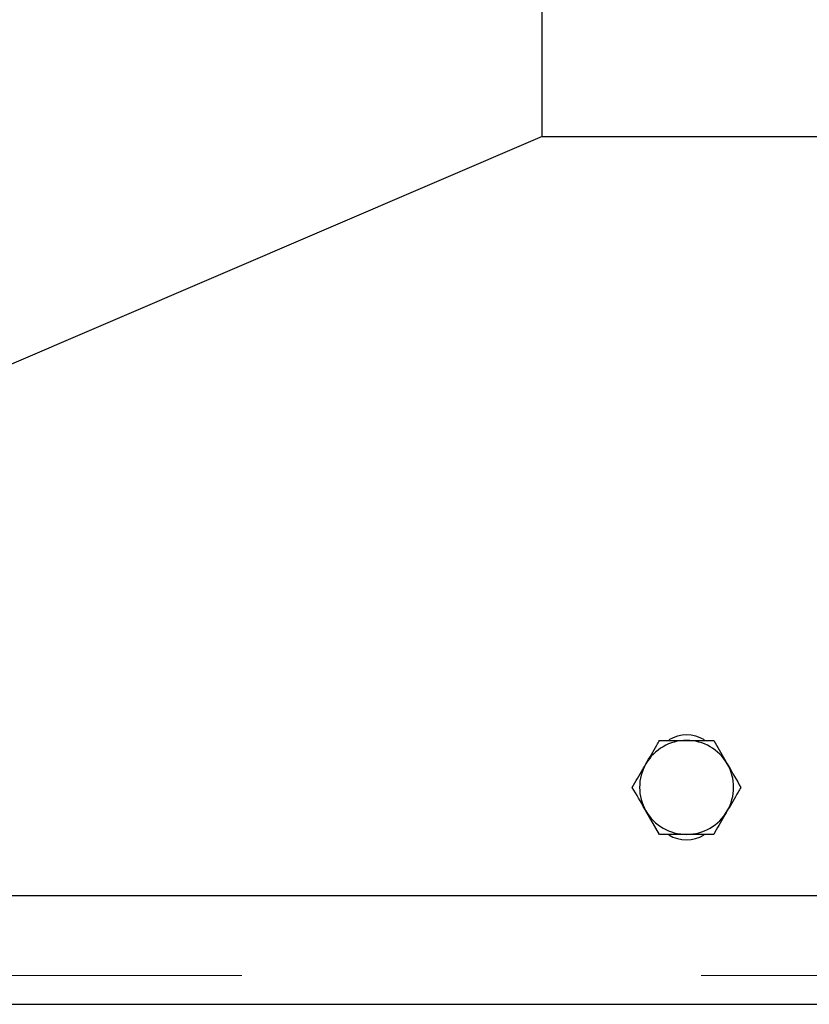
# Model space of a CAD drawing. Header units: millimetres. Extents: x 27 to 261, y 60 to 147.
# Tile 27 of 75: x 123.11 to 125.29, y 62.89 to 65.62. Entities that reach past the tile are written whole.
import ezdxf

# ---------------------------------------------------------------- set-up
doc = ezdxf.new("R2010")
doc.units = ezdxf.units.MM
doc.linetypes.add('PHANTOM', pattern=[12.7, 6.35, -1.27, 1.27, -1.27, 1.27, -1.27])

msp = doc.modelspace()

# ---------------------------------------------------------------- linework, layer by layer
at = {"color": 7, "linetype": 'Continuous', "lineweight": 25}
for p, q in [((124.5517, 65.2946), (124.5517, 67.4859)), ((124.5517, 65.2946), (121.7517, 64.0946)), ((124.5517, 65.2946), (125.3517, 65.2946)), ((124.8766, 63.6246), (124.9517, 63.6246)), ((125.0267, 63.6246), (125.0643, 63.5596)), ((124.8766, 63.3646), (124.8391, 63.4296)), ((125.0267, 63.3646), (124.9517, 63.3646)), ((125.3517, 63.1946), (121.7517, 63.1946)), ((99.5917, 62.8946), (127.3117, 62.8946))]:
    msp.add_line(p, q, dxfattribs=at)
at = {"color": 8, "linetype": 'PHANTOM', "lineweight": 18}
msp.add_line((99.5917, 62.9746), (127.3117, 62.9746), dxfattribs=at)
at = {"color": 7, "linetype": 'Continuous', "lineweight": 25}
for centre, radius, start, end in [((124.9517, 63.4946), 0.13, 90, 150), ((124.9517, 63.5446), 0.095, 58.8004, 120.8338), ((124.9517, 63.4946), 0.13, 30, 90), ((124.9517, 63.4946), 0.13, 150, 210), ((124.9517, 63.4946), 0.13, 330, 30), ((124.9517, 63.4946), 0.13, 210, 270), ((124.9517, 63.4946), 0.13, 270, 330), ((124.9517, 63.4446), 0.095, 238.8004, 300.8338)]:
    msp.add_arc(centre, radius, start, end, dxfattribs=at)
for points, knots in [([(124.8391, 63.5596), (124.8493, 63.5772), (124.862, 63.5992), (124.8742, 63.6204), (124.8766, 63.6246)], [0, 0, 0, 0, 0.79879, 1, 1, 1, 1]), ([(124.9517, 63.6246), (124.9535, 63.6246), (124.9788, 63.6246), (125.0036, 63.6246), (125.0267, 63.6246)], [0, 0, 0, 0, 0.0702376, 1, 1, 1, 1]), ([(124.8016, 63.4946), (124.8112, 63.5113), (124.8236, 63.5327), (124.8363, 63.5547), (124.8391, 63.5596)], [0, 0, 0, 0, 0.775832, 1, 1, 1, 1]), ([(125.0643, 63.5596), (125.0652, 63.5581), (125.0778, 63.5361), (125.0902, 63.5146), (125.1018, 63.4946)], [0, 0, 0, 0, 0.070212, 1, 1, 1, 1]), ([(124.8391, 63.4296), (124.8382, 63.4312), (124.8255, 63.4531), (124.8131, 63.4746), (124.8016, 63.4946)], [0, 0, 0, 0, 0.070227, 1, 1, 1, 1]), ([(125.1018, 63.4946), (125.0993, 63.4904), (125.0871, 63.4692), (125.0744, 63.4472), (125.0643, 63.4296)], [0, 0, 0, 0, 0.201222, 1, 1, 1, 1]), ([(125.0643, 63.4296), (125.0614, 63.4247), (125.0487, 63.4027), (125.0363, 63.3813), (125.0267, 63.3646)], [0, 0, 0, 0, 0.224172, 1, 1, 1, 1]), ([(124.9517, 63.3646), (124.9499, 63.3646), (124.9246, 63.3646), (124.8997, 63.3646), (124.8766, 63.3646)], [0, 0, 0, 0, 0.070208, 1, 1, 1, 1])]:
    msp.add_open_spline(points, degree=3, knots=knots, dxfattribs=at)

doc.saveas('drawing.dxf')
